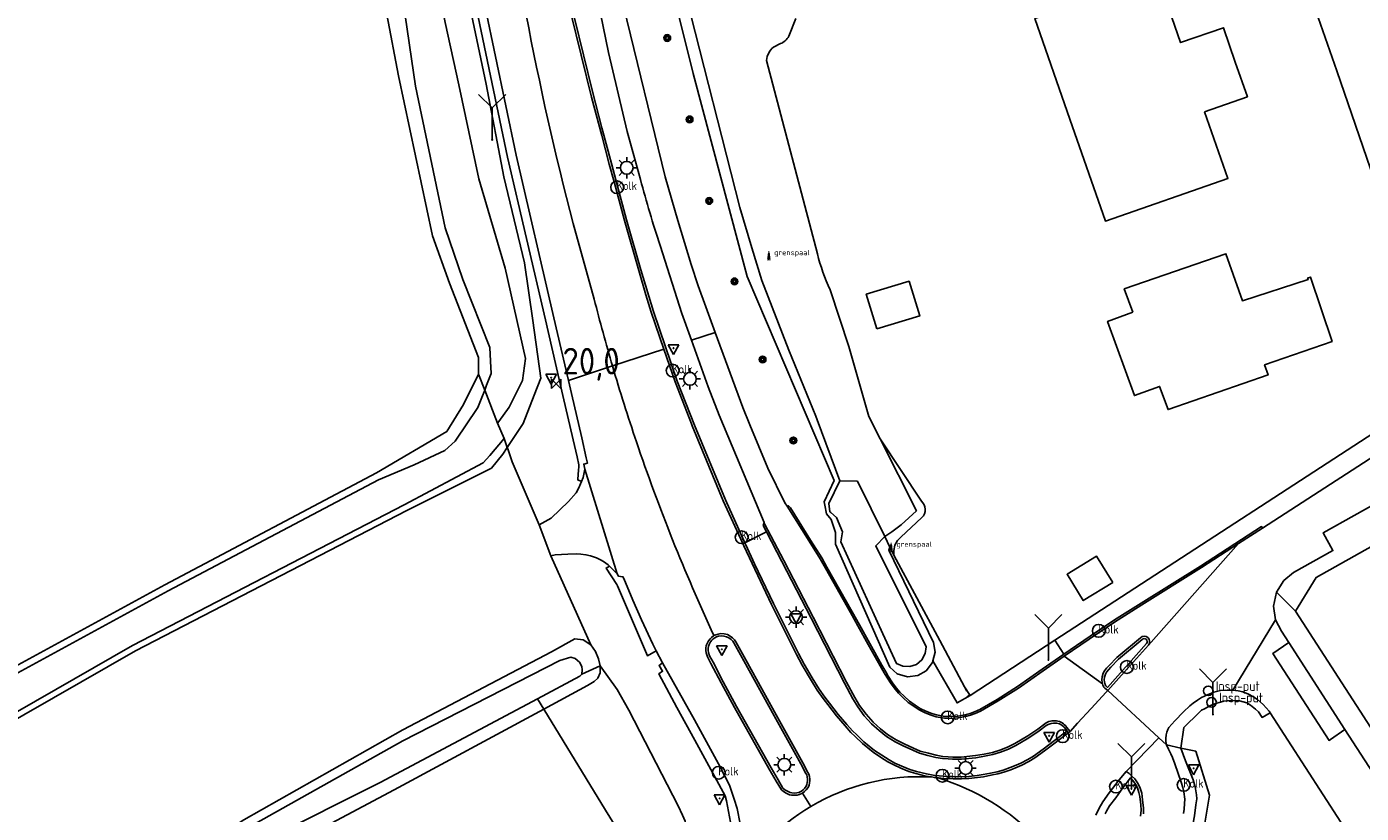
# Model space of a CAD drawing. Header units: metres. Extents: x 121613 to 124518, y 449573 to 453879.
# Tile 38 of 71: x 122104 to 122229, y 452622 to 452696. Entities that reach past the tile are written whole.
import ezdxf

# ---------------------------------------------------------------- set-up
doc = ezdxf.new("R2010")
doc.units = ezdxf.units.M
doc.header["$LTSCALE"] = 4
doc.layers.get('0').update_dxf_attribs({"linetype": 'CONTINUOUS'})
for name, color, linetype in [('G_BTD', 3, 'CONTINUOUS'), ('G_OTD', 32, 'CONTINUOUS'), ('G_OVKP1', 2, 'ByLayer'), ('G_OWG', 6, 'CONTINUOUS'), ('G_OWT', 6, 'CONTINUOUS'), ('G_WGD', 7, 'CONTINUOUS'), ('G_WTD', 5, 'CONTINUOUS'), ('LSHD', 3, 'CONTINUOUS'), ('LVGO', 3, 'CONTINUOUS'), ('PPALHM', 10, 'CONTINUOUS'), ('PVGO', 102, 'CONTINUOUS')]:
    doc.layers.add(name, color=color, linetype=linetype)
for name, color, linetype, true_color in [('PBRD', 7, 'CONTINUOUS', 0xbd2877), ('PPAL', 7, 'CONTINUOUS', 0xbd2877), ('PPUT', 7, 'CONTINUOUS', 0xbd2877)]:
    doc.layers.add(name, color=color, linetype=linetype, true_color=true_color)
doc.styles.add('ISO', font='ISO')
doc.styles.get("Standard").update_dxf_attribs({"font": 'ISO'})
doc.linetypes.add('HAAG', pattern='A,0.25,-0.25,[151,BLOK.SHX,S=0.25,R=0,X=0,Y=0],-0.25,0.25', length=1)

# ---------------------------------------------------------------- blocks, each defined once
blk = doc.blocks.new('boom')
at = {"color": 0}
for radius in [0.315, 0.225, 0.135]:
    blk.add_circle((0, 0), radius, dxfattribs=at)
blk = doc.blocks.new('grensmarkering')
at = {"linetype": 'ByBlock', "lineweight": -2}
h = blk.add_hatch(color=0, dxfattribs=at)
h.dxf.hatch_style = 1
h.paths.add_polyline_path([(0.09, 0.55, 0.219912), (0.05, 0.61, -0.457379), (0.04, 0.66, 2.245674), (-0.04, 0.66, -0.457379), (-0.05, 0.61, 0.219912), (-0.09, 0.55), (-0.15, 0.04), (-0.18, 0.04), (-0.18, 0.01, 0.018367), (-0.1, 0, -0.954633), (0.1, 0, 0.018367), (0.18, 0.01), (0.18, 0.04), (0.15, 0.04)])
at = {"linetype": 'ByBlock', "lineweight": -2, "true_color": 0x681648}
h = blk.add_hatch(color=219, dxfattribs=at)
h.dxf.hatch_style = 1
h.paths.add_polyline_path([(0.1, 0, 1), (-0.1, 0, 1)])
at = {"linetype": 'ByBlock', "lineweight": -2}
h = blk.add_hatch(color=0, dxfattribs=at)
h.dxf.hatch_style = 1
h.paths.add_polyline_path([(0.18, -0.04, -0.022381), (0.08, -0.06, -0.528879), (-0.08, -0.06, -0.022381), (-0.18, -0.04), (-0.18, -0.13, 0.083333), (0.18, -0.13)])
at = {"color": 0, "linetype": 'ByBlock', "lineweight": -2}
blk.add_attdef('GRENSMARKERING', (0.5, 0.35), '', height=0.5, dxfattribs=at)
blk = doc.blocks.new('lichtmast')
at = {"color": 0}
for p, q in [((-0.6, 0), (-1, 0)), ((-0.71, 0.71), (-0.42, 0.42)), ((0, 0.6), (0, 1)), ((0.42, 0.42), (0.71, 0.71)), ((0.6, 0), (1, 0)), ((-0.42, -0.42), (-0.71, -0.71)), ((0, -0.6), (0, -1)), ((0.42, -0.42), (0.71, -0.71))]:
    blk.add_line(p, q, dxfattribs=at)
blk.add_circle((0, 0), 0.6, dxfattribs=at)
blk = doc.blocks.new('verkeersbord-pl')
at = {"linetype": 'Continuous'}
blk.add_circle((0, 0), 0.03, dxfattribs=at)
blk = doc.blocks.new('verkeersbord')
at = {"color": 0}
for p, q in [((0.5, 0.32), (-0.5, 0.32)), ((-0.5, 0.32), (0, -0.6)), ((0, -0.6), (0.5, 0.32))]:
    blk.add_line(p, q, dxfattribs=at)
blk = doc.blocks.new('kolk')
at = {"color": 0}
blk.add_circle((0, 0), 0.6, dxfattribs=at)
at = {"color": 0, "linetype": 'Continuous', "style": 'ISO'}
blk.add_attdef('KOLK', (-0.04, -0.26), '', height=0.8, dxfattribs=at)
blk = doc.blocks.new('wegwijzer')
at = {"color": 0}
for q in [(-0.424, 1.424), (0.424, 1.424), (0, 0)]:
    blk.add_line((0, 1), q, dxfattribs=at)
blk = doc.blocks.new('klok')
at = {"color": 0}
blk.add_circle((0, 0), 0.45, dxfattribs=at)
at = {"style": 'ISO'}
blk.add_attdef('KLOK', (0.7, 0), '', height=0.9, dxfattribs=at)
blk = doc.blocks.new('kilometerpaal')
at = {"color": 0}
for p, q in [((-0.44, 0.44), (0.44, -0.44)), ((-0.44, -0.44), (-0.44, 0.44)), ((0.44, 0.44), (-0.44, -0.44)), ((0.44, -0.44), (0.44, 0.44))]:
    blk.add_line(p, q, dxfattribs=at)
at = {"color": 0, "style": 'ISO'}
blk.add_attdef('KILOMETERPAAL', (0.59, 0.87), '', height=2.5, dxfattribs=at)

msp = doc.modelspace()

# ---------------------------------------------------------------- linework, layer by layer
at = {"layer": 'G_BTD', "linetype": 'Continuous', "transparency": 33554687}
for points in [[(122185.103, 452647.509), (122185.482, 452646.743)], [(122152.597, 452632.277), (122158.4, 452622.793), (122160.581, 452619.23), (122160.69, 452617.33), (122160.221, 452614.64), (122159.783, 452612.619), (122151.793, 452607.398), (122152.245, 452606.486)]]:
    msp.add_lwpolyline(points, dxfattribs=at)
at = {"layer": 'G_OTD', "linetype": 'Continuous', "transparency": 33554687}
for points in [[(122204.034, 452758.415), (122218.327, 452717.344), (122227.084, 452692.257), (122236.525, 452664.719)], [(122214.665, 452688.417), (122216.852, 452682.137), (122205.348, 452678.131), (122202.011, 452687.713), (122198.715, 452697.179), (122210.22, 452701.185), (122212.408, 452694.903), (122216.42, 452696.301), (122217.541, 452693.083), (122218.679, 452689.813), (122214.665, 452688.417)], [(122315.387, 452695.328), (122225.14, 452644.647), (122223.201, 452641.493)], [(122207.91, 452669.568), (122207.111, 452671.767), (122216.657, 452675.065), (122218.207, 452670.644), (122224.373, 452672.637), (122224.327, 452672.78), (122224.614, 452672.873), (122226.634, 452666.836), (122220.293, 452664.627), (122220.618, 452663.683), (122211.225, 452660.417), (122210.433, 452662.598), (122208.073, 452661.74), (122205.541, 452668.707), (122207.91, 452669.568)], [(122184.171, 452657.687), (122188.059, 452651.811)], [(122188.11, 452650.288), (122186.127, 452648.437)], [(122185.482, 452646.743), (122185.475, 452647.195), (122185.554, 452647.685), (122185.824, 452648.137), (122186.127, 452648.437)], [(122185.482, 452646.743), (122189.781, 452638.716), (122192.111, 452634.38)], [(122206.037, 452644.171), (122203.261, 452642.482), (122201.737, 452644.946), (122204.513, 452646.636), (122206.037, 452644.171)], [(122192.111, 452634.38), (122192.651, 452633.567)]]:
    msp.add_lwpolyline(points, dxfattribs=at)
msp.add_lwpolyline([(122188.11, 452650.288, 0.4327192), (122188.059, 452651.811)], format="xyb", dxfattribs=at)
at = {"layer": 'G_OVKP1', "transparency": 33554687}
msp.add_lwpolyline([(122183.878, 452667.998), (122187.904, 452669.223), (122186.909, 452672.491), (122182.883, 452671.266), (122183.878, 452667.998)], dxfattribs=at)
at = {"layer": 'G_OWG', "linetype": 'Continuous', "transparency": 33554687}
for points in [[(122156.128, 452653.661), (122155.777, 452653.819), (122155.832, 452654.367), (122155.847, 452654.686), (122155.869, 452655.069), (122155.866, 452655.221), (122155.728, 452655.983), (122155.363, 452657.593), (122154.386, 452661.754), (122152.751, 452668.868), (122149.186, 452684.153), (122146.278, 452698.085)], [(122171.473, 452647.916), (122169.653, 452651.934), (122166.74, 452658.972), (122165.119, 452663.102), (122162.894, 452669.648), (122161.718, 452673.566), (122160.364, 452678.24), (122159.382, 452681.881), (122158.94, 452683.533), (122158.055, 452686.896), (122157.172, 452690.301), (122155.477, 452697.211)], [(122149.21, 452656.746), (122149.163, 452656.871)], [(122149.618, 452655.517), (122149.21, 452656.746)], [(122152.156, 452649.592), (122149.618, 452655.517)], [(122175.452, 452651.354), (122175.566, 452651.391), (122175.759, 452651.189), (122177.647, 452648.139), (122178.692, 452646.488), (122179.178, 452645.612), (122181.544, 452641.431), (122182.233, 452640.193), (122183.21, 452638.434), (122184.345, 452636.419), (122184.702, 452635.782), (122184.952, 452635.365), (122185.355, 452634.759), (122185.73, 452634.242), (122186.039, 452633.878), (122186.427, 452633.486), (122186.929, 452633.035), (122187.462, 452632.657), (122187.94, 452632.351), (122188.477, 452632.09), (122189.027, 452631.872), (122189.49, 452631.73), (122190.249, 452631.598), (122190.681, 452631.579), (122191.512, 452631.624), (122192.152, 452631.749), (122192.626, 452631.874), (122193.042, 452632.026), (122193.536, 452632.245), (122195.179, 452633.192), (122197.1, 452634.392), (122199.413, 452636.018), (122201.449, 452637.439)], [(122173.274, 452649.823), (122173.197, 452649.531), (122173.503, 452648.945)], [(122171.473, 452647.916), (122171.56, 452647.723), (122172.383, 452645.939), (122174.172, 452642.209), (122176.512, 452637.498), (122177.034, 452636.51), (122177.801, 452635.205), (122178.446, 452634.166), (122178.991, 452633.389), (122179.415, 452632.827), (122180.235, 452631.785), (122181.042, 452630.835), (122181.589, 452630.236), (122181.989, 452629.85), (122182.653, 452629.204), (122183.143, 452628.791), (122183.659, 452628.395), (122184.336, 452627.943), (122185.023, 452627.512), (122185.558, 452627.213), (122186.214, 452626.908), (122186.958, 452626.607), (122187.597, 452626.411), (122188.524, 452626.193), (122189.306, 452626.053), (122190.135, 452625.965), (122191.039, 452625.932), (122191.82, 452625.925), (122192.506, 452625.961), (122193.31, 452626.043), (122193.855, 452626.131), (122194.542, 452626.258), (122195.177, 452626.387), (122195.726, 452626.539), (122196.383, 452626.778), (122196.966, 452627.012), (122197.397, 452627.199), (122198.065, 452627.539), (122198.595, 452627.865), (122199.499, 452628.522), (122200.562, 452629.327), (122201.727, 452630.22), (122201.641, 452630.354), (122201.426, 452630.606), (122201.246, 452630.76), (122201.031, 452630.887), (122200.775, 452630.955), (122200.471, 452630.962), (122200.232, 452630.928), (122199.981, 452630.847), (122199.777, 452630.731), (122199.109, 452630.229), (122198.156, 452629.584), (122196.934, 452628.874), (122196.231, 452628.53), (122195.486, 452628.227), (122194.774, 452628.017), (122193.978, 452627.853), (122193.179, 452627.715), (122191.818, 452627.569), (122190.994, 452627.573), (122190.564, 452627.596), (122190.047, 452627.635), (122189.404, 452627.747), (122188.662, 452627.927), (122187.885, 452628.147), (122187.24, 452628.41), (122186.336, 452628.822), (122185.593, 452629.217), (122184.77, 452629.721), (122184.087, 452630.262), (122183.386, 452630.898), (122182.698, 452631.66), (122182.087, 452632.495), (122181.616, 452633.255), (122180.84, 452634.729), (122177.701, 452640.834), (122174.961, 452646.154), (122173.503, 452648.945)], [(122171.473, 452647.916), (122173.503, 452648.945)], [(122171.287, 452647.831), (122171.473, 452647.916)], [(122153.244, 452646.674), (122157.005, 452638.333)], [(122163.149, 452637.757), (122162.322, 452637.3), (122159.524, 452643.867), (122159.45, 452643.998), (122158.444, 452645.531), (122158.776, 452645.703)], [(122168.484, 452636.677), (122168.164, 452637.276), (122168.049, 452637.594), (122168.028, 452637.784), (122168.028, 452637.986), (122168.056, 452638.191), (122168.117, 452638.339), (122168.251, 452638.586), (122168.382, 452638.761), (122168.473, 452638.859), (122168.641, 452638.982), (122168.825, 452639.076), (122169.014, 452639.128), (122169.241, 452639.163), (122169.506, 452639.143), (122169.764, 452639.079), (122169.979, 452638.968), (122170.177, 452638.814), (122170.334, 452638.655), (122170.448, 452638.494), (122171.393, 452636.812), (122174.226, 452631.644), (122175.783, 452628.823), (122176.735, 452627.126), (122177.214, 452626.229), (122177.285, 452626.093), (122177.341, 452625.916), (122177.358, 452625.687), (122177.362, 452625.537), (122177.34, 452625.375), (122177.301, 452625.207), (122177.223, 452625.025), (122177.08, 452624.826), (122176.951, 452624.69), (122176.787, 452624.564), (122176.536, 452624.456), (122176.345, 452624.405), (122176.117, 452624.396), (122175.89, 452624.402), (122175.722, 452624.44), (122175.467, 452624.555), (122175.237, 452624.694), (122175.041, 452624.866), (122174.6, 452625.627), (122173.953, 452626.746), (122170.684, 452632.533), (122169.442, 452634.858), (122168.484, 452636.677)], [(122192.651, 452633.567), (122200.606, 452638.745)], [(122209.211, 452638.439), (122207.519, 452636.541), (122207.225, 452636.21), (122205.539, 452634.318), (122205.458, 452634.39), (122205.383, 452634.471), (122205.334, 452634.554), (122205.31, 452634.612), (122205.288, 452634.694), (122205.258, 452634.827), (122205.235, 452635.037), (122205.25, 452635.269), (122205.344, 452635.554), (122205.455, 452635.75), (122205.629, 452635.983), (122205.84, 452636.214), (122206.576, 452636.958), (122208.782, 452638.827)], [(122189.137, 452636.813), (122191.416, 452632.856), (122192.651, 452633.567)], [(122157.895, 452636.344), (122159.486, 452634.113)], [(122163.742, 452636.635), (122163.423, 452636.382), (122163.745, 452635.843), (122163.406, 452635.597), (122165.081, 452632.421), (122166.784, 452629.371), (122168.669, 452625.924), (122169.623, 452624.129), (122169.756, 452623.667), (122170.135, 452621.646)], [(122159.486, 452634.113), (122160.578, 452632.174), (122165.2, 452623.19)], [(122212.441, 452628.595), (122213.825, 452628.32), (122215.132, 452624.208), (122214.612, 452621.174), (122214.439, 452620.163), (122213.477, 452617.302), (122213.156, 452616.349), (122212.797, 452611.764), (122212.921, 452609.071), (122213.05, 452606.266)], [(122205.335, 452622.454), (122205.46, 452622.69), (122205.742, 452623.198), (122206.308, 452623.952), (122206.993, 452624.867), (122207.698, 452625.816), (122207.923, 452625.571), (122208.183, 452625.221), (122208.361, 452624.874), (122208.494, 452624.449), (122208.57, 452624.059), (122208.659, 452623.291), (122208.697, 452622.788), (122208.652, 452622.205)], [(122165.63, 452617.183), (122166.068, 452618.381), (122166.146, 452618.795), (122166.187, 452619.185), (122166.177, 452619.58), (122166.166, 452619.957), (122166.079, 452620.753), (122165.883, 452621.757), (122165.613, 452622.317), (122165.2, 452623.19)]]:
    msp.add_lwpolyline(points, dxfattribs=at)
msp.add_lwpolyline([(122208.782, 452638.827, -0.9559245), (122209.211, 452638.439)], format="xyb", dxfattribs=at)
at = {"layer": 'G_OWT', "linetype": 'Continuous', "transparency": 33554687}
for points in [[(122146.459, 452663.761), (122146.451, 452664.833), (122146.447, 452665.329), (122143.729, 452672.319), (122142.123, 452676.737), (122138.95, 452691.778), (122135.648, 452709.094), (122134.04, 452721.099), (122133.36, 452731.15), (122132.894, 452747.713), (122133.452, 452763.395)], [(122149.163, 452656.871), (122150.642, 452659.131), (122151.695, 452661.794), (122152.322, 452663.377), (122151.551, 452668.796), (122150.78, 452674.215), (122148.834, 452682.289), (122147.181, 452691), (122145.915, 452696.963), (122144.736, 452702.944), (122144.191, 452706.068), (122143.734, 452709.206), (122141.508, 452726.511), (122141.214, 452729.18), (122140.808, 452734.102), (122140.519, 452739.033), (122140.434, 452741.044), (122140.367, 452743.055)], [(122164.931, 452698.804), (122166.616, 452691.992), (122171.701, 452672.918), (122179.86, 452653.746), (122178.927, 452651.756), (122178.989, 452651.439), (122179.149, 452650.623), (122179.574, 452650.082), (122179.98, 452648.886), (122180.001, 452647.772), (122185.081, 452636.207), (122185.795, 452635.606), (122186.745, 452635.319), (122187.71, 452635.435), (122188.501, 452635.883), (122189.096, 452636.652), (122189.137, 452636.813)], [(122088.31, 452631.74), (122088.407, 452631.633), (122088.41, 452631.63), (122088.87, 452631.24), (122089.3, 452631.09), (122089.95, 452631.01), (122090.54, 452630.96), (122091.47, 452630.99), (122092.31, 452631.05), (122093.08, 452631.18), (122093.82, 452631.41), (122094.53, 452631.72), (122095.25, 452632.13), (122117, 452643.96), (122136.881, 452654.473), (122143.478, 452658.352), (122145.036, 452660.899), (122146.459, 452663.761)], [(122146.459, 452663.761), (122147.037, 452662.257)], [(122149.163, 452656.871), (122148.74, 452656.225), (122147.68, 452654.92), (122139.73, 452650.94), (122114.23, 452637.76), (122096.03, 452627.33), (122095.88, 452627.19), (122095.72, 452627.01), (122095.58, 452626.82), (122095.46, 452626.61), (122095.37, 452626.39), (122095.29, 452626.16), (122095.24, 452625.92), (122095.22, 452625.69), (122095.22, 452625.44), (122095.24, 452625.21), (122095.29, 452624.97), (122095.36, 452624.74), (122095.46, 452624.52), (122095.58, 452624.31), (122095.71, 452624.12)], [(122149.163, 452656.871), (122148.874, 452657.707)], [(122184.621, 452648.484), (122185.103, 452647.509)], [(122185.103, 452647.509), (122184.996, 452647.208), (122189.189, 452638.536), (122189.338, 452637.615), (122189.137, 452636.813)], [(122157.005, 452638.333), (122156.277, 452638.788), (122155.511, 452638.886), (122153.32, 452637.669), (122139.36, 452630.34), (122124.41, 452621.88), (122110.03, 452612.51), (122109.74, 452612.31), (122109.45, 452612.16), (122109.15, 452612.03), (122108.84, 452611.95), (122108.52, 452611.89), (122108.2, 452611.87), (122107.87, 452611.88), (122107.55, 452611.92), (122107.24, 452612), (122106.93, 452612.11), (122106.64, 452612.25), (122106.37, 452612.42), (122106.11, 452612.61), (122105.87, 452612.84)], [(122157.005, 452638.333), (122157.446, 452637.687), (122157.726, 452637.013), (122157.895, 452636.344)], [(122157.895, 452636.344), (122157.893, 452635.686), (122157.68, 452635.175), (122157.327, 452634.889), (122156.685, 452634.488), (122152.597, 452632.277)], [(122156.16, 452635.57), (122157.895, 452636.344)], [(122151.999, 452633.256), (122152.597, 452632.277)], [(122152.597, 452632.277), (122138.55, 452624.68), (122116.98, 452613.23), (122114.01, 452611.1), (122111.24, 452608.63), (122111.09, 452608.51), (122110.98, 452608.4), (122110.89, 452608.28), (122110.8, 452608.16), (122110.73, 452608.02), (122110.67, 452607.88), (122110.63, 452607.73), (122110.6, 452607.58), (122110.59, 452607.43), (122110.59, 452607.28), (122110.61, 452607.13), (122110.65, 452606.98), (122110.69, 452606.83), (122110.76, 452606.69), (122110.83, 452606.56), (122110.92, 452606.44)]]:
    msp.add_lwpolyline(points, dxfattribs=at)
at = {"layer": 'G_WGD', "linetype": 'Continuous', "transparency": 33554687}
for points in [[(122142.334, 452757.645), (122142.284, 452756.039), (122142.181, 452750.291), (122142.298, 452741.824), (122142.523, 452736.353), (122142.829, 452731.166), (122143.171, 452726.73), (122143.517, 452722.97), (122143.992, 452718.506), (122144.388, 452715.378), (122145.403, 452708.1), (122146.176, 452703.158), (122147.075, 452698.241), (122149.979, 452684.328), (122153.542, 452669.051), (122154.896, 452663.162)], [(122168.686, 452667.68), (122167.803, 452670.072), (122167.09, 452672.062), (122166.432, 452674.071), (122165.179, 452678.179), (122163.98, 452682.304), (122160.09, 452698.339), (122159.452, 452701.835), (122156.675, 452718.828), (122155.402, 452730.948), (122155.157, 452736.575), (122155.016, 452742.19)], [(122249.198, 452666.33), (122314.548, 452703.157), (122314.832, 452703.314), (122316.754, 452699.963), (122316.375, 452699.747), (122262.528, 452669.383), (122263.449, 452667.748), (122259.458, 452665.506), (122258.556, 452667.116), (122253.13, 452664.141), (122248.413, 452661.546), (122249.308, 452659.823), (122238.366, 452653.696), (122237.438, 452655.354), (122225.79, 452648.831), (122226.718, 452647.174), (122223.024, 452645.105)], [(122161.665, 452682.036), (122160.43, 452686.546), (122158.672, 452693.992), (122157.133, 452701.497)], [(122155.114, 452697.665), (122157.069, 452689.768), (122158.034, 452686.187), (122158.743, 452683.481), (122159.186, 452681.829), (122160.168, 452678.185), (122161.523, 452673.508), (122162.164, 452671.221), (122162.67, 452669.581), (122163.87, 452666.102)], [(122157.324, 452670.801), (122155.353, 452677.906)], [(122166.459, 452666.95), (122165.558, 452669.468), (122163.508, 452675.841)], [(122166.459, 452666.95), (122168.686, 452667.68)], [(122169.053, 452659.909), (122168.03, 452662.562), (122166.459, 452666.95)], [(122171.286, 452660.632), (122168.686, 452667.68)], [(122159.043, 452664.52), (122163.87, 452666.102)], [(122163.87, 452666.102), (122164.928, 452663.033), (122166.461, 452659.07)], [(122154.896, 452663.162), (122159.043, 452664.52)], [(122154.896, 452663.162), (122155.177, 452661.938), (122156.154, 452657.776), (122156.585, 452655.876)], [(122236.819, 452662.315), (122200.606, 452638.745)], [(122175.452, 452651.354), (122175.219, 452651.661), (122173.627, 452654.933), (122171.958, 452658.998), (122171.286, 452660.632)], [(122169.053, 452659.909), (122173.274, 452649.823)], [(122166.461, 452659.07), (122166.531, 452658.889), (122169.446, 452651.854), (122171.287, 452647.831)], [(122234.377, 452658.528), (122220.101, 452649.285)], [(122156.585, 452655.876), (122156.693, 452655.403), (122156.339, 452655.307), (122156.439, 452654.818)], [(122156.128, 452653.661), (122156.279, 452654.033), (122156.439, 452654.818)], [(122156.439, 452654.818), (122159.471, 452645.006)], [(122152.156, 452649.592), (122153.271, 452650.235), (122154.906, 452651.796), (122155.636, 452652.608), (122155.871, 452653.086), (122156.043, 452653.452), (122156.128, 452653.661)], [(122175.452, 452651.354), (122177.508, 452648.052), (122178.55, 452646.404), (122179.035, 452645.532), (122181.401, 452641.35), (122182.086, 452640.112), (122183.063, 452638.352), (122184.198, 452636.336), (122184.557, 452635.698), (122184.809, 452635.275), (122185.217, 452634.663), (122185.598, 452634.138), (122185.915, 452633.764), (122186.311, 452633.364), (122186.824, 452632.903), (122187.368, 452632.518), (122187.858, 452632.204), (122188.409, 452631.936), (122188.971, 452631.713), (122189.45, 452631.566), (122190.231, 452631.431), (122190.682, 452631.411), (122191.533, 452631.456), (122192.19, 452631.585), (122192.677, 452631.713), (122193.105, 452631.871), (122193.612, 452632.095), (122195.265, 452633.048), (122197.193, 452634.252), (122199.51, 452635.88), (122201.468, 452637.248)], [(122152.156, 452649.592), (122153.244, 452646.674)], [(122173.274, 452649.823), (122173.335, 452649.676), (122175.143, 452646.249), (122177.883, 452640.928), (122181.022, 452634.824), (122181.795, 452633.357), (122182.257, 452632.61), (122182.858, 452631.79), (122183.531, 452631.043), (122184.22, 452630.419), (122184.888, 452629.89), (122185.695, 452629.395), (122186.427, 452629.006), (122187.321, 452628.598), (122187.951, 452628.341), (122188.714, 452628.126), (122189.446, 452627.948), (122190.072, 452627.839), (122190.578, 452627.801), (122191, 452627.778), (122191.808, 452627.775), (122193.151, 452627.918), (122193.94, 452628.054), (122194.724, 452628.217), (122195.419, 452628.42), (122196.147, 452628.717), (122196.837, 452629.055), (122198.046, 452629.758), (122198.99, 452630.396), (122199.654, 452630.895)], [(122220.101, 452649.285), (122220.009, 452649.426), (122214.29, 452645.724), (122208.688, 452642.231), (122206.45, 452640.82), (122204.503, 452639.526), (122201.449, 452637.439)], [(122217.853, 452647.831), (122220.101, 452649.285)], [(122153.244, 452646.674), (122153.658, 452646.768), (122154.847, 452646.847), (122155.677, 452646.866), (122156.058, 452646.836), (122156.539, 452646.779), (122156.97, 452646.691), (122157.53, 452646.485), (122157.93, 452646.307), (122158.194, 452646.156), (122158.631, 452645.846), (122158.776, 452645.703)], [(122171.287, 452647.831), (122171.376, 452647.637), (122172.15, 452645.96), (122173.99, 452642.12), (122176.331, 452637.405), (122176.857, 452636.411), (122177.627, 452635.1), (122178.277, 452634.054), (122178.826, 452633.27), (122179.254, 452632.703), (122180.078, 452631.656), (122180.89, 452630.701), (122181.443, 452630.094), (122181.848, 452629.704), (122182.516, 452629.054), (122183.015, 452628.632), (122183.541, 452628.229), (122184.226, 452627.772), (122184.919, 452627.337), (122185.466, 452627.032), (122186.133, 452626.722), (122186.89, 452626.416), (122187.544, 452626.215), (122188.483, 452625.994), (122188.996, 452625.903)], [(122201.468, 452637.248), (122204.597, 452639.387), (122206.541, 452640.679), (122208.777, 452642.088), (122214.38, 452645.582), (122217.853, 452647.831)], [(122217.853, 452647.831), (122209.38, 452638.299)], [(122159.471, 452645.006), (122159.047, 452645.435), (122158.776, 452645.703)], [(122159.471, 452645.006), (122159.61, 452644.756), (122159.791, 452644.727), (122160.017, 452644.717), (122160.106, 452644.545), (122160.947, 452642.506), (122161.771, 452640.675), (122162.821, 452638.378), (122163.149, 452637.757)], [(122221.415, 452643.253), (122222.101, 452644.355), (122223.024, 452645.105)], [(122221.334, 452640.658), (122221.143, 452641.942), (122221.415, 452643.253)], [(122223.201, 452641.493), (122221.415, 452643.253)], [(122221.334, 452640.658), (122217.312, 452634.068)], [(122221.334, 452640.658), (122221.883, 452639.603)], [(122233.266, 452625.871), (122223.201, 452641.493)], [(122176.895, 452624.381), (122177.093, 452624.532), (122177.244, 452624.692), (122177.408, 452624.92), (122177.503, 452625.141), (122177.548, 452625.337), (122177.574, 452625.525), (122177.569, 452625.697), (122177.55, 452625.956), (122177.481, 452626.174), (122177.401, 452626.328), (122176.92, 452627.227), (122175.967, 452628.926), (122174.411, 452631.746), (122171.578, 452636.915), (122170.627, 452638.607), (122170.496, 452638.791), (122170.317, 452638.972), (122170.093, 452639.147), (122169.839, 452639.279), (122169.539, 452639.352), (122169.233, 452639.376), (122168.97, 452639.335), (122168.748, 452639.274), (122168.572, 452639.183)], [(122221.883, 452639.603), (122222.57, 452638.55)], [(122168.572, 452639.183), (122168.53, 452639.162), (122168.332, 452639.017), (122168.22, 452638.896), (122168.073, 452638.7), (122167.926, 452638.43), (122167.851, 452638.247), (122167.816, 452638.001)], [(122167.816, 452638.001), (122167.816, 452637.772), (122167.839, 452637.57), (122167.962, 452637.191), (122168.29, 452636.575), (122169.248, 452634.756), (122170.492, 452632.427), (122173.762, 452626.637), (122174.411, 452625.516), (122174.902, 452624.707), (122175.111, 452624.523), (122175.368, 452624.368), (122175.655, 452624.238), (122175.864, 452624.191), (122176.118, 452624.184), (122176.377, 452624.195), (122176.606, 452624.256), (122176.895, 452624.381)], [(122200.606, 452638.745), (122201.449, 452637.439)], [(122208.626, 452638.982), (122206.426, 452637.12), (122205.68, 452636.367), (122205.458, 452636.124), (122205.27, 452635.871), (122205.141, 452635.644), (122205.032, 452635.312), (122205.013, 452635.032), (122205.039, 452634.791), (122205.073, 452634.64)], [(122205.58, 452634.031), (122207.39, 452636.063), (122207.684, 452636.393), (122209.38, 452638.299)], [(122222.57, 452638.55), (122221.083, 452637.517), (122226.353, 452629.335), (122226.49, 452629.431), (122227.835, 452630.378)], [(122222.57, 452638.55), (122227.835, 452630.378)], [(122163.149, 452637.757), (122163.742, 452636.635)], [(122205.073, 452634.64), (122201.468, 452637.248)], [(122170.372, 452615.588), (122170.908, 452617.06), (122171.001, 452617.561), (122171.098, 452618.068), (122171.193, 452618.99), (122171.175, 452619.715), (122171.158, 452620.301), (122171.027, 452621.504), (122170.744, 452622.953), (122170.484, 452623.826), (122170.044, 452625.128), (122169.011, 452627.146), (122166.758, 452631.269), (122163.742, 452636.635)], [(122205.073, 452634.64), (122205.101, 452634.54), (122205.136, 452634.455), (122205.205, 452634.339), (122205.303, 452634.232), (122205.405, 452634.141), (122205.58, 452634.031)], [(122202.022, 452630.185), (122202.725, 452630.974), (122204.016, 452632.333), (122205.42, 452633.872), (122205.58, 452634.031)], [(122205.58, 452634.031), (122210.368, 452629.579)], [(122211.083, 452628.914), (122211.022, 452629.224), (122211.009, 452629.518), (122211.054, 452629.852), (122211.119, 452630.101), (122211.201, 452630.354), (122211.311, 452630.543), (122211.849, 452631.188), (122212.668, 452632.028), (122213.262, 452632.574), (122213.592, 452632.848), (122213.987, 452633.125), (122214.366, 452633.37), (122214.937, 452633.618), (122215.527, 452633.867), (122216.139, 452634.042), (122216.795, 452634.075)], [(122220.811, 452631.923), (122220.057, 452631.506), (122219.716, 452632.02), (122219.431, 452632.288), (122218.977, 452632.661), (122218.627, 452632.855), (122217.935, 452633.064), (122217.15, 452633.073), (122216.428, 452633.024), (122216.15, 452632.934), (122215.691, 452632.809), (122215.164, 452632.572), (122214.65, 452632.308), (122214.372, 452632.169), (122214.17, 452631.995), (122214.136, 452631.967), (122212.705, 452630.542), (122212.441, 452628.595)], [(122217.312, 452634.068), (122216.795, 452634.075)], [(122217.312, 452634.068), (122217.806, 452633.997), (122218.249, 452633.901), (122218.782, 452633.683), (122219.205, 452633.475), (122219.623, 452633.185), (122220.149, 452632.718), (122220.712, 452632.077), (122220.811, 452631.923)], [(122220.811, 452631.923), (122232.427, 452613.957), (122247.126, 452591.222)], [(122202.022, 452630.185), (122201.703, 452630.589)], [(122189.626, 452625.815), (122190.121, 452625.763), (122191.034, 452625.729), (122191.824, 452625.721), (122192.522, 452625.759), (122193.337, 452625.841), (122193.89, 452625.931), (122194.581, 452626.059), (122195.224, 452626.19), (122195.788, 452626.345), (122196.455, 452626.588), (122197.044, 452626.825), (122197.483, 452627.015), (122198.165, 452627.361), (122198.708, 452627.696), (122199.62, 452628.359), (122201.913, 452630.094), (122202.022, 452630.185)], [(122210.368, 452629.579), (122207.287, 452626.427)], [(122210.368, 452629.579), (122211.083, 452628.914)], [(122227.835, 452630.378), (122232.683, 452622.865)], [(122211.083, 452628.914), (122211.262, 452628.51), (122211.482, 452628.074), (122211.645, 452627.731), (122211.853, 452627.124), (122212.453, 452625.423), (122212.603, 452624.91), (122212.696, 452624.503), (122212.788, 452623.803), (122212.767, 452623.404), (122212.731, 452622.869), (122212.681, 452622.483)], [(122211.083, 452628.914), (122212.441, 452628.595)], [(122212.441, 452628.595), (122212.88, 452627.43), (122213.581, 452625.63), (122213.769, 452624.962), (122213.901, 452624.211), (122213.928, 452623.856), (122213.842, 452623.291), (122213.719, 452622.25), (122213.58, 452621.587), (122213.015, 452619.815), (122212.128, 452617.161), (122211.821, 452615.968), (122211.718, 452615.503), (122211.508, 452611.611), (122211.482, 452610.33), (122211.638, 452608.277)], [(122188.996, 452625.903), (122189.278, 452625.852), (122189.626, 452625.815)], [(122207.287, 452626.427), (122206.634, 452625.641), (122205.685, 452624.406), (122205.098, 452623.551), (122204.752, 452622.967), (122204.439, 452622.312)], [(122208.919, 452622.436), (122208.919, 452622.971), (122208.833, 452623.758), (122208.755, 452624.393), (122208.582, 452624.947), (122208.371, 452625.337), (122208.093, 452625.734), (122207.803, 452626.018), (122207.559, 452626.216), (122207.287, 452626.427)], [(122176.895, 452624.381), (122177.669, 452623.122)]]:
    msp.add_lwpolyline(points, dxfattribs=at)
for points in [[(122155.353, 452677.906, -0.0707301), (122146.137, 452757.503)], [(122163.508, 452675.841, -0.0111589), (122161.665, 452682.036)], [(122159.043, 452664.52, -0.0090507), (122157.324, 452670.801)], [(122161.29, 452657.398, -0.0104526), (122159.043, 452664.52)], [(122168.572, 452639.183, -0.0271112), (122161.29, 452657.398)], [(122208.626, 452638.982, -0.9568226), (122209.38, 452638.299)], [(122201.703, 452630.589, 0.4186601), (122199.654, 452630.895)], [(122177.669, 452623.122, -0.1487104), (122188.996, 452625.903)], [(122204.353, 452610.602, 0.2567809), (122189.626, 452625.815)], [(122170.372, 452615.588, -0.1333034), (122177.669, 452623.122)]]:
    msp.add_lwpolyline(points, format="xyb", dxfattribs=at)
at = {"layer": 'G_WTD', "linetype": 'Continuous', "transparency": 33554687}
for points in [[(122147.037, 452662.257), (122147.217, 452662.725), (122147.639, 452663.821), (122147.578, 452664.978), (122147.51, 452666.255), (122144.977, 452672.655), (122143.336, 452677.497), (122140.545, 452690.824), (122134.735, 452730.474), (122134.306, 452747.04), (122134.532, 452762.368), (122134.619, 452762.699), (122134.63, 452763.041), (122134.566, 452763.377), (122134.429, 452763.69)], [(122138.804, 452729.006), (122139.089, 452726.152), (122141.206, 452708.664), (122141.631, 452705.647), (122142.155, 452702.645), (122143.328, 452696.79), (122144.599, 452690.955), (122146.493, 452682.115), (122148.96, 452673.725), (122150.863, 452665.227), (122150.587, 452663.17), (122149.337, 452660.643), (122148.36, 452659.308), (122148.236, 452659.139)], [(122165.974, 452699.231), (122171.003, 452679.424), (122172.142, 452675.618), (122173.059, 452672.554), (122175.617, 452666.014), (122178.138, 452659.809), (122178.262, 452659.474), (122180.382, 452653.727)], [(122175.604, 452695.508), (122176.261, 452697.174)], [(122174.151, 452694.473), (122174.813, 452694.818)], [(122178.287, 452675.05), (122173.519, 452693.239)], [(122179.475, 452671.687), (122181.234, 452666.343), (122183.12, 452659.773), (122184.171, 452657.687)], [(122147.037, 452662.257), (122146.765, 452661.549), (122146.402, 452660.607), (122145.239, 452658.892), (122144.448, 452657.725), (122144.258, 452657.445), (122143.305, 452656.592), (122140.417, 452655.232), (122137.076, 452653.828), (122117.31, 452643.38), (122095.57, 452631.55), (122095.05, 452631.24), (122094.5, 452630.97), (122093.94, 452630.75), (122093.35, 452630.57), (122092.76, 452630.44), (122092.15, 452630.36), (122091.54, 452630.33), (122090.88, 452630.22), (122090.2, 452630.16), (122089.53, 452630.17), (122088.85, 452630.24), (122088.19, 452630.37), (122087.52, 452630.54)], [(122148.236, 452659.139), (122147.037, 452662.257)], [(122148.236, 452659.139), (122148.874, 452657.707)], [(122148.874, 452657.707), (122147.515, 452656.117), (122146.91, 452655.409), (122139.46, 452651.46), (122113.95, 452638.27), (122095.69, 452627.81), (122095.5, 452627.64), (122095.33, 452627.46), (122095.17, 452627.26), (122095.04, 452627.05), (122094.92, 452626.83), (122094.82, 452626.6), (122094.74, 452626.36), (122094.68, 452626.11), (122094.64, 452625.87), (122094.63, 452625.62), (122094.63, 452625.37), (122094.66, 452625.12), (122094.71, 452624.87), (122094.78, 452624.63), (122094.87, 452624.39), (122094.98, 452624.17), (122095.09, 452623.92)], [(122184.621, 452648.484), (122185.279, 452648.941), (122186.153, 452649.597), (122187.586, 452650.911), (122184.171, 452657.687)], [(122184.621, 452648.484), (122183.771, 452647.613), (122188.502, 452638.146), (122188.423, 452637.499), (122188.102, 452636.905), (122187.603, 452636.486), (122186.987, 452636.273), (122186.312, 452636.303), (122185.717, 452636.567), (122184.444, 452639.353), (122180.491, 452648.001), (122180.641, 452648.929), (122180.09, 452650.284), (122179.54, 452650.748), (122179.45, 452650.824), (122179.35, 452651.614), (122180.382, 452653.727)], [(122182.061, 452653.71), (122180.382, 452653.727)], [(122184.621, 452648.484), (122182.061, 452653.71)], [(122156.16, 452635.57), (122156.192, 452635.983), (122156.149, 452636.277), (122155.942, 452636.69), (122155.532, 452637.04), (122155.129, 452637.158), (122154.101, 452636.859), (122139.339, 452629.283), (122119.87, 452618.36)], [(122151.999, 452633.256), (122155.969, 452635.376), (122156.16, 452635.57)], [(122110.23, 452606.38), (122110.17, 452606.55), (122110.11, 452606.73), (122110.06, 452606.91), (122110.02, 452607.1), (122110.01, 452607.28), (122110.01, 452607.47), (122110.02, 452607.66), (122110.06, 452607.84), (122110.11, 452608.02), (122110.17, 452608.2), (122110.25, 452608.37), (122110.35, 452608.53), (122110.45, 452608.68), (122110.58, 452608.83), (122110.71, 452608.96), (122110.86, 452609.08), (122112.69, 452610.76), (122114.63, 452612.31), (122116.67, 452613.73), (122126.677, 452620.075), (122137.229, 452625.37), (122151.999, 452633.256)]]:
    msp.add_lwpolyline(points, dxfattribs=at)
for points in [[(122173.519, 452693.239, -0.1993549), (122174.151, 452694.473)], [(122174.813, 452694.818, 0.1897292), (122175.604, 452695.508)], [(122179.475, 452671.687, -0.039814), (122178.287, 452675.05)]]:
    msp.add_lwpolyline(points, format="xyb", dxfattribs=at)
at = {"layer": 'LSHD', "linetype": 'Continuous', "lineweight": -3, "transparency": 33554687}
msp.add_lwpolyline([(122192.616, 452633.611), (122192.344, 452633.435)], dxfattribs=at)
at = {"layer": 'LVGO', "linetype": 'HAAG', "transparency": 33554687}
for points in [[(122189.781, 452638.716), (122192.111, 452634.38), (122192.326, 452633.98)], [(122165.2, 452623.19), (122160.578, 452632.174)]]:
    msp.add_lwpolyline(points, dxfattribs=at)

# ---------------------------------------------------------------- block references
at = {"layer": 'PBRD', "transparency": 33554687, "xscale": 3, "yscale": 3, "zscale": 3}
for p in [(122147.736, 452685.772), (122199.988, 452636.898), (122215.439, 452631.778), (122207.786, 452624.791)]:
    msp.add_blockref('wegwijzer', p, dxfattribs=at)
at = {"layer": 'PBRD', "transparency": 33554687}
for p in [(122164.777, 452666.191), (122153.281, 452663.421), (122176.283, 452640.922), (122169.314, 452637.902), (122200.065, 452629.766), (122213.632, 452626.709), (122169.106, 452623.889), (122207.786, 452624.791)]:
    msp.add_blockref('verkeersbord', p, dxfattribs=at)
at = {"layer": 'PPAL', "transparency": 33554687}
for name, p in [('verkeersbord-pl', (122147.736, 452685.772)), ('lichtmast', (122160.382, 452683.144)), ('verkeersbord-pl', (122164.777, 452666.191)), ('lichtmast', (122166.316, 452663.312)), ('verkeersbord-pl', (122153.281, 452663.421)), ('lichtmast', (122176.283, 452640.922)), ('verkeersbord-pl', (122169.314, 452637.902)), ('verkeersbord-pl', (122199.988, 452636.898)), ('verkeersbord-pl', (122215.439, 452631.778)), ('verkeersbord-pl', (122200.065, 452629.766)), ('lichtmast', (122175.182, 452627.051)), ('lichtmast', (122192.212, 452626.745)), ('verkeersbord-pl', (122213.632, 452626.709)), ('verkeersbord-pl', (122207.786, 452624.791)), ('verkeersbord-pl', (122169.106, 452623.889))]:
    msp.add_blockref(name, p, dxfattribs=at)
for p in [(122173.73, 452674.581), (122185.214, 452647.182)]:
    msp.add_blockref('grensmarkering', p, dxfattribs=at).add_auto_attribs({'GRENSMARKERING': 'grenspaal'})
at = {"layer": 'PPALHM', "transparency": 33554687}
msp.add_blockref('kilometerpaal', (122153.756, 452662.853), dxfattribs=at).add_auto_attribs({'KILOMETERPAAL': '20,0'})
at = {"layer": 'PPUT', "transparency": 33554687}
for name, p, values in [('kolk', (122159.477, 452681.319), {'KOLK': 'Kolk'}), ('kolk', (122164.691, 452664.091), {'KOLK': 'Kolk'}), ('kolk', (122171.171, 452648.428), {'KOLK': 'Kolk'}), ('kolk', (122204.723, 452639.636), {'KOLK': 'Kolk'}), ('kolk', (122207.354, 452636.234), {'KOLK': 'Kolk'}), ('klok', (122215.002, 452633.995), {'KLOK': 'Insp-put'}), ('klok', (122215.313, 452632.918), {'KLOK': 'Insp-put'}), ('kolk', (122190.529, 452631.501), {'KOLK': 'Kolk'}), ('kolk', (122201.333, 452629.736), {'KOLK': 'Kolk'}), ('kolk', (122169.024, 452626.298), {'KOLK': 'Kolk'}), ('kolk', (122190.035, 452626.015), {'KOLK': 'Kolk'}), ('kolk', (122206.332, 452624.999), {'KOLK': 'Kolk'}), ('kolk', (122212.692, 452625.157), {'KOLK': 'Kolk'})]:
    msp.add_blockref(name, p, dxfattribs=at).add_auto_attribs(values)
at = {"layer": 'PVGO', "transparency": 33554687}
for p in [(122164.189, 452695.341), (122166.288, 452687.692), (122168.133, 452680.032), (122170.502, 452672.47), (122173.145, 452665.136), (122176.029, 452657.524)]:
    msp.add_blockref('boom', p, dxfattribs=at)

doc.saveas('drawing.dxf')
